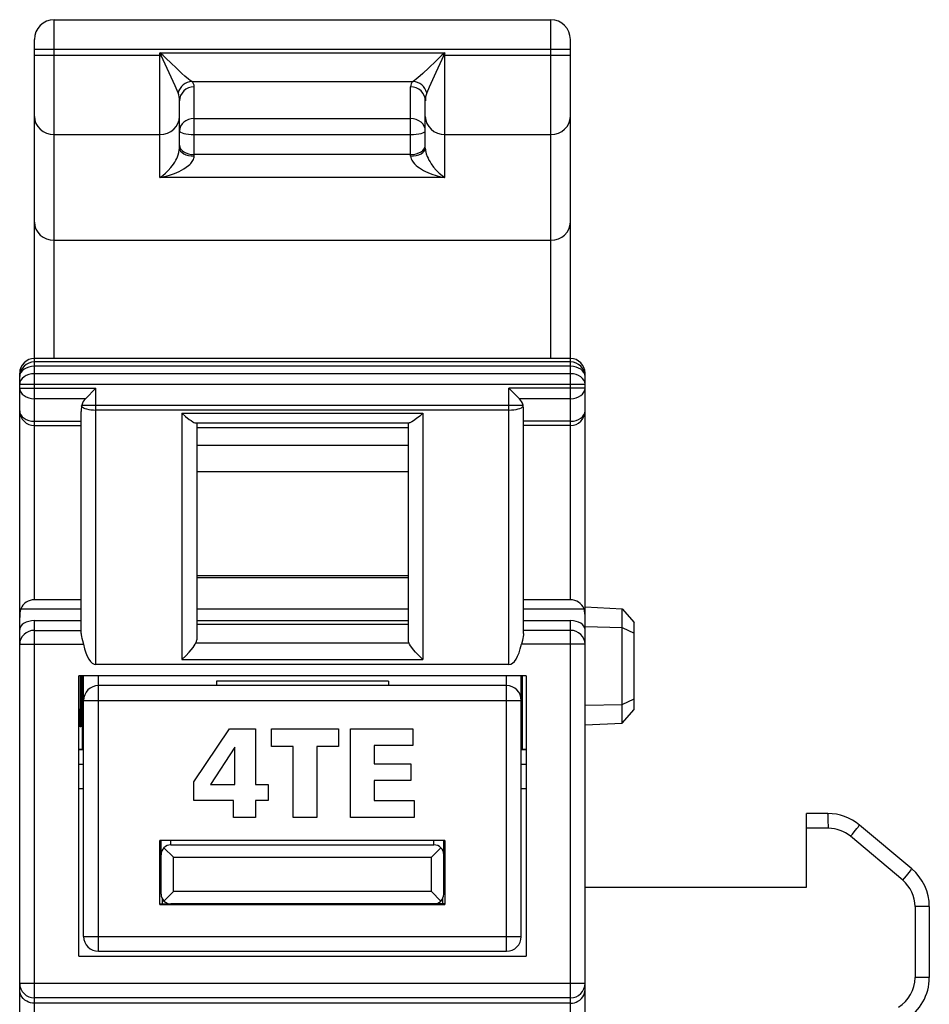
# Model space of a CAD drawing. Extents: x 0 to 183, y 0 to 174.
# Tile 26 of 31: x 0 to 19, y 126 to 146. Entities that reach past the tile are written whole.
import ezdxf

# ---------------------------------------------------------------- set-up
doc = ezdxf.new("R2010")
doc.units = 0
doc.header["$LTSCALE"] = 11.338415
doc.header["$MEASUREMENT"] = 0
doc.layers.get('0').update_dxf_attribs({"linetype": 'CONTINUOUS'})

msp = doc.modelspace()

# ---------------------------------------------------------------- linework, layer by layer
at = {"color": 7, "linetype": 'CONTINUOUS'}
for p, q in [((1.1998, 138.9355), (1.1998, 145.8219)), ((1.1998, 145.8219), (11.2998, 145.8219)), ((11.2998, 138.9355), (11.2998, 145.8219)), ((0.7998, 134.0324), (0.7998, 145.4219)), ((11.6998, 134.0324), (11.6998, 145.4219)), ((0.7998, 145.2217), (11.6998, 145.2217)), ((0.7998, 145.1001), (3.3737, 145.1001)), ((3.3499, 142.611), (3.3499, 145.1473)), ((3.3737, 145.1001), (3.3499, 145.1473)), ((3.3916, 145.1156), (3.3499, 145.1473)), ((3.3499, 145.1473), (9.1497, 145.1473)), ((3.3916, 145.1156), (3.3737, 145.1001)), ((3.3919, 145.0654), (3.3737, 145.1001)), ((3.4198, 145.0919), (3.3916, 145.1156)), ((9.108, 145.1156), (9.0818, 145.0936)), ((9.1497, 145.1473), (9.108, 145.1156)), ((9.108, 145.1156), (9.1259, 145.1001)), ((9.1259, 145.1001), (9.1111, 145.0722)), ((9.1497, 145.1473), (9.1259, 145.1001)), ((9.1259, 145.1001), (11.6998, 145.1001)), ((9.1497, 142.611), (9.1497, 145.1473)), ((3.4198, 145.0061), (3.3919, 145.0654)), ((3.4732, 145.0419), (3.4198, 145.0919)), ((3.4997, 144.8287), (3.4198, 145.0061)), ((3.5776, 144.9396), (3.4732, 145.0419)), ((3.6796, 144.8407), (3.5776, 144.9396)), ((8.9609, 144.9778), (8.8228, 144.8435)), ((9.0319, 145.0471), (8.9609, 144.9778)), ((9.0429, 144.9251), (8.964, 144.7491)), ((9.0818, 145.0936), (9.0319, 145.0471)), ((9.0832, 145.014), (9.0429, 144.9251)), ((9.1111, 145.0722), (9.0832, 145.014)), ((3.6589, 144.4742), (3.4997, 144.8287)), ((3.8005, 144.7277), (3.6796, 144.8407)), ((3.858, 144.6771), (3.8005, 144.7277)), ((8.7005, 144.7291), (8.6426, 144.6778)), ((8.8228, 144.8435), (8.7005, 144.7291)), ((8.964, 144.7491), (8.8307, 144.4521)), ((3.9352, 144.6137), (3.858, 144.6771)), ((3.9696, 144.5878), (3.9352, 144.6137)), ((4, 144.5679), (3.9696, 144.5878)), ((4, 144.5679), (8.4993, 144.5679)), ((8.5299, 144.5882), (8.4993, 144.5679)), ((8.5647, 144.614), (8.5299, 144.5882)), ((8.6426, 144.6778), (8.5647, 144.614)), ((3.7213, 144.3346), (3.6589, 144.4742)), ((4.0496, 143.0489), (4.0496, 144.4594)), ((8.4497, 143.0489), (8.4497, 144.4594)), ((8.8307, 144.4521), (8.778, 144.3346)), ((3.7499, 143.2105), (3.7499, 144.1693)), ((8.7497, 143.2105), (8.7497, 144.1693)), ((4.0496, 143.812), (8.4497, 143.812)), ((1.1998, 143.4892), (3.3499, 143.4892)), ((4.0496, 143.4902), (8.4497, 143.4902)), ((9.1497, 143.4892), (11.2998, 143.4892)), ((3.7244, 143.0782), (3.7375, 143.1209)), ((3.7375, 143.1209), (3.7464, 143.1667)), ((3.7464, 143.1667), (3.7499, 143.2105)), ((8.7497, 143.2105), (8.7508, 143.1864)), ((8.7508, 143.1864), (8.7539, 143.1612)), ((8.7539, 143.1612), (8.7604, 143.1289)), ((8.7604, 143.1289), (8.769, 143.0965)), ((8.769, 143.0965), (8.7893, 143.0403)), ((3.6276, 142.8877), (3.652, 142.9259)), ((3.652, 142.9259), (3.6755, 142.9673)), ((3.6755, 142.9673), (3.6927, 143.001)), ((3.6927, 143.001), (3.7085, 143.0362)), ((3.7085, 143.0362), (3.7244, 143.0782)), ((3.9576, 142.8805), (3.979, 142.9018)), ((3.979, 142.9018), (4.01, 142.9408)), ((4.01, 142.9408), (4.0234, 142.9614)), ((4.0234, 142.9614), (4.0344, 142.9828)), ((4.0344, 142.9828), (4.0427, 143.0048)), ((4.0427, 143.0048), (4.0479, 143.0265)), ((4.0479, 143.0265), (4.0496, 143.0489)), ((8.4497, 143.0799), (4.0496, 143.0799)), ((8.4497, 143.0489), (8.4527, 143.0214)), ((8.4527, 143.0214), (8.461, 142.9931)), ((8.461, 142.9931), (8.4741, 142.9652)), ((8.4741, 142.9652), (8.4865, 142.9452)), ((8.4865, 142.9452), (8.5003, 142.9259)), ((8.5003, 142.9259), (8.5303, 142.8918)), ((8.7893, 143.0403), (8.8052, 143.0045)), ((8.8052, 143.0045), (8.8224, 142.97)), ((8.8224, 142.97), (8.8455, 142.9294)), ((8.8455, 142.9294), (8.87, 142.8908)), ((3.4081, 142.6517), (3.4653, 142.6996)), ((3.4653, 142.6996), (3.5211, 142.7547)), ((3.5211, 142.7547), (3.5755, 142.8171)), ((3.5497, 142.6607), (3.6479, 142.6955)), ((3.5755, 142.8171), (3.6017, 142.8515)), ((3.6017, 142.8515), (3.6276, 142.8877)), ((3.6479, 142.6955), (3.6975, 142.7161)), ((3.6975, 142.7161), (3.7464, 142.7392)), ((3.7464, 142.7392), (3.7926, 142.763)), ((3.7926, 142.763), (3.8377, 142.7892)), ((3.8377, 142.7892), (3.8877, 142.8226)), ((3.8877, 142.8226), (3.9352, 142.8601)), ((3.9352, 142.8601), (3.9576, 142.8805)), ((8.5303, 142.8918), (8.5633, 142.8608)), ((8.5633, 142.8608), (8.5971, 142.8333)), ((8.5971, 142.8333), (8.6326, 142.8081)), ((8.6326, 142.8081), (8.6726, 142.783)), ((8.6726, 142.783), (8.7136, 142.7595)), ((8.7136, 142.7595), (8.7553, 142.7378)), ((8.7553, 142.7378), (8.798, 142.7182)), ((8.798, 142.7182), (8.8844, 142.6831)), ((8.87, 142.8908), (8.9158, 142.8274)), ((8.9158, 142.8274), (8.9719, 142.7616)), ((8.9719, 142.7616), (9.0302, 142.7037)), ((9.0302, 142.7037), (9.0894, 142.6534)), ((3.3499, 142.611), (3.4081, 142.6517)), ((3.3499, 142.611), (3.4505, 142.6327)), ((9.1497, 142.611), (3.3499, 142.611)), ((3.4505, 142.6327), (3.5497, 142.6607)), ((8.8844, 142.6831), (8.9719, 142.6538)), ((8.9719, 142.6538), (9.0605, 142.63)), ((9.0605, 142.63), (9.1497, 142.611)), ((9.0894, 142.6534), (9.1497, 142.611)), ((1.1998, 141.3378), (11.2998, 141.3378)), ((11.6998, 138.9355), (0.7998, 138.9355)), ((11.6998, 138.8662), (0.7998, 138.8662)), ((11.6998, 138.7784), (0.7998, 138.7784)), ((0.4998, 18.2367), (0.4998, 138.6354)), ((11.6998, 138.6247), (0.7998, 138.6247)), ((11.9998, 137.8709), (11.9998, 138.6354)), ((0.4998, 138.4125), (11.9998, 138.4125)), ((0.4998, 138.3305), (2.0497, 138.3305)), ((1.8375, 138.1183), (2.0497, 138.3305)), ((2.0497, 132.7168), (2.0497, 138.3305)), ((10.4499, 132.7168), (10.4499, 138.3305)), ((10.6618, 138.1183), (10.4499, 138.3305)), ((11.9998, 138.3305), (10.4499, 138.3305)), ((1.8375, 138.1183), (0.7998, 138.1183)), ((11.6998, 138.1183), (10.6618, 138.1183)), ((1.7569, 137.9674), (1.7617, 137.9898)), ((1.7617, 137.9898), (10.7379, 137.9898)), ((10.7427, 137.9674), (10.7379, 137.9898)), ((1.7497, 133.343), (1.7497, 137.8582)), ((10.4499, 137.8871), (2.0497, 137.8871)), ((3.7998, 137.8237), (3.7998, 132.816)), ((3.7998, 137.8237), (3.8739, 137.7569)), ((3.7998, 137.8237), (8.6998, 137.8237)), ((3.8739, 137.7569), (3.9487, 137.6973)), ((3.9487, 137.6973), (3.9845, 137.6718)), ((8.5713, 137.7128), (8.5089, 137.6677)), ((8.6353, 137.7655), (8.5713, 137.7128)), ((8.6998, 137.8237), (8.6353, 137.7655)), ((8.6998, 137.8237), (8.6998, 132.816)), ((10.7496, 133.343), (10.7496, 137.8582)), ((11.9998, 18.2367), (11.9998, 137.8699)), ((0.7998, 137.6587), (1.7497, 137.6587)), ((0.7998, 137.5709), (1.7497, 137.5709)), ((3.9845, 137.6718), (4.0186, 137.6505)), ((4.0186, 137.6505), (4.0424, 137.6377)), ((4.0424, 137.6377), (4.0641, 137.6294)), ((4.0641, 137.6294), (4.0816, 137.6263)), ((4.0816, 137.6263), (8.418, 137.6263)), ((4.0999, 137.6263), (4.0999, 133.2149)), ((4.0999, 137.533), (8.3997, 137.533)), ((8.3997, 137.6263), (8.3997, 133.2149)), ((8.4328, 137.6284), (8.418, 137.6263)), ((8.4511, 137.635), (8.4328, 137.6284)), ((8.4786, 137.6491), (8.4511, 137.635)), ((8.5089, 137.6677), (8.4786, 137.6491)), ((11.6998, 137.6587), (10.7496, 137.6587)), ((11.6998, 137.5709), (10.7496, 137.5709)), ((4.0999, 137.174), (8.3997, 137.174)), ((4.0999, 136.6397), (8.3997, 136.6397)), ((4.0999, 134.5251), (8.3997, 134.5251)), ((4.0999, 134.4868), (8.3997, 134.4868)), ((1.7497, 134.0324), (0.7998, 134.0324)), ((11.6998, 134.0324), (10.7496, 134.0324)), ((0.5208, 133.8485), (1.7497, 133.8485)), ((4.0999, 133.8485), (8.3997, 133.8485)), ((10.7496, 133.8485), (11.9788, 133.8485)), ((11.9998, 133.887), (12.7502, 133.8474)), ((12.7502, 131.5261), (12.7502, 133.8474)), ((12.7502, 133.8474), (12.9999, 133.5704)), ((0.7998, 123.5638), (0.7998, 133.607)), ((0.7998, 133.607), (1.7497, 133.607)), ((4.0999, 133.607), (8.3997, 133.607)), ((4.0999, 133.5384), (8.3997, 133.5384)), ((10.7496, 133.607), (11.6998, 133.607)), ((11.6998, 125.4696), (11.6998, 133.607)), ((12.9999, 131.8035), (12.9999, 133.5704)), ((0.7998, 133.4095), (1.7497, 133.4095)), ((1.7497, 133.343), (1.7507, 133.3224)), ((1.7507, 133.3224), (1.7583, 133.2773)), ((10.7486, 133.3224), (10.7413, 133.2773)), ((10.7496, 133.343), (10.7486, 133.3224)), ((11.6998, 133.4095), (10.7496, 133.4095)), ((11.9998, 133.4867), (12.7502, 133.4705)), ((12.7502, 133.4705), (12.9999, 133.3558)), ((0.4998, 133.1274), (1.7958, 133.1274)), ((1.7583, 133.2773), (1.7638, 133.2532)), ((1.7638, 133.2532), (1.7769, 133.2035)), ((1.7769, 133.2035), (1.7958, 133.1274)), ((4.0258, 133.0633), (4.0486, 133.095)), ((4.0486, 133.095), (4.0689, 133.126)), ((4.0689, 133.126), (4.0851, 133.1549)), ((4.0851, 133.1549), (8.4145, 133.1549)), ((8.4307, 133.126), (8.4145, 133.1549)), ((8.4511, 133.095), (8.4307, 133.126)), ((8.4738, 133.0633), (8.4511, 133.095)), ((10.7227, 133.2035), (10.7038, 133.1274)), ((11.9998, 133.1274), (10.7038, 133.1274)), ((10.7358, 133.2532), (10.7227, 133.2035)), ((10.7413, 133.2773), (10.7358, 133.2532)), ((3.7998, 132.816), (3.8756, 132.8907)), ((3.8756, 132.8907), (3.9466, 132.9668)), ((3.9466, 132.9668), (3.9872, 133.0147)), ((3.9872, 133.0147), (4.0258, 133.0633)), ((8.512, 133.0147), (8.4738, 133.0633)), ((8.553, 132.9668), (8.512, 133.0147)), ((8.624, 132.8907), (8.553, 132.9668)), ((8.6998, 132.816), (8.624, 132.8907)), ((10.4499, 132.7168), (2.0497, 132.7168)), ((3.7998, 132.816), (8.6998, 132.816)), ((1.6997, 126.7867), (1.6997, 132.487)), ((10.7999, 132.487), (1.6997, 132.487)), ((1.7273, 132.487), (1.7273, 131.8134)), ((1.7434, 132.487), (1.7434, 131.8138)), ((1.7755, 130.9869), (1.7755, 132.487)), ((1.7999, 127.187), (1.7999, 132.487)), ((2.0997, 126.887), (2.0997, 132.487)), ((10.3996, 126.887), (10.3996, 132.487)), ((10.6997, 127.187), (10.6997, 132.487)), ((10.7241, 130.9869), (10.7241, 132.487)), ((10.7999, 132.487), (10.7999, 126.7867)), ((10.3996, 132.2868), (2.0997, 132.2868)), ((4.4999, 132.374), (4.4999, 132.2868)), ((7.9997, 132.374), (4.4999, 132.374)), ((7.9997, 132.374), (7.9997, 132.2868)), ((1.7999, 131.9867), (10.6997, 131.9867)), ((11.9998, 131.8868), (12.7502, 131.903)), ((12.7502, 131.903), (12.9999, 132.0181)), ((1.7273, 131.8134), (1.7434, 131.8138)), ((1.7286, 131.4513), (1.7273, 131.8134)), ((1.7434, 131.8138), (1.7421, 131.452)), ((12.7502, 131.5261), (12.9999, 131.8035)), ((11.9998, 131.4868), (12.7502, 131.5261)), ((1.7421, 131.452), (1.7286, 131.4513)), ((4.0427, 130.3329), (4.7646, 131.4081)), ((4.7646, 131.4081), (5.2958, 131.4081)), ((5.2958, 131.4081), (5.2958, 130.2762)), ((5.6188, 131.0522), (5.6188, 131.4081)), ((5.6188, 131.4081), (6.9853, 131.4081)), ((6.9853, 131.4081), (6.9853, 131.0522)), ((7.2277, 129.6084), (7.2277, 131.4081)), ((7.2277, 131.4081), (8.4964, 131.4081)), ((8.4964, 131.4081), (8.4964, 131.0677)), ((1.7999, 130.9869), (1.6997, 130.9869)), ((1.7999, 130.9794), (1.6997, 130.9794)), ((4.873, 131.0369), (4.3831, 130.2762)), ((4.8781, 131.0369), (4.873, 131.0369)), ((4.8781, 130.2762), (4.8781, 131.0369)), ((6.0622, 131.0522), (5.6188, 131.0522)), ((6.0622, 129.6084), (6.0622, 131.0522)), ((6.5418, 131.0522), (6.5418, 129.6084)), ((6.9853, 131.0522), (6.5418, 131.0522)), ((7.7073, 131.0677), (7.7073, 130.6965)), ((8.4964, 131.0677), (7.7073, 131.0677)), ((10.7999, 130.9869), (10.6997, 130.9869)), ((10.7999, 130.9794), (10.6997, 130.9794)), ((1.6997, 130.6893), (1.7999, 130.6893)), ((7.7073, 130.6965), (8.4524, 130.6965)), ((8.4524, 130.6965), (8.4524, 130.3561)), ((10.6997, 130.6893), (10.7999, 130.6893)), ((4.0427, 129.9514), (4.0427, 130.3329)), ((7.7073, 130.3561), (7.7073, 129.9488)), ((8.4524, 130.3561), (7.7073, 130.3561)), ((1.6997, 130.197), (1.7999, 130.197)), ((4.3831, 130.2762), (4.8781, 130.2762)), ((5.2958, 130.2762), (5.551, 130.2762)), ((5.551, 130.2762), (5.551, 129.9514)), ((10.6997, 130.197), (10.7999, 130.197)), ((4.8471, 129.9514), (4.0427, 129.9514)), ((4.8471, 129.6084), (4.8471, 129.9514)), ((5.2958, 129.9514), (5.2958, 129.6084)), ((5.551, 129.9514), (5.2958, 129.9514)), ((7.7073, 129.9488), (8.5246, 129.9488)), ((8.5246, 129.9488), (8.5246, 129.6084)), ((16.4998, 128.1868), (16.4998, 129.6868)), ((16.9356, 129.6868), (16.4998, 129.6868)), ((5.2958, 129.6084), (4.8471, 129.6084)), ((6.5418, 129.6084), (6.0622, 129.6084)), ((8.5246, 129.6084), (7.2277, 129.6084)), ((16.9463, 129.3867), (16.4998, 129.3867)), ((18.6427, 128.5602), (17.5785, 129.4529)), ((3.3499, 127.8368), (3.3499, 129.1369)), ((9.1497, 129.1369), (3.3499, 129.1369)), ((3.3747, 128.0493), (3.3747, 129.1369)), ((3.5749, 129.0494), (3.5749, 129.1369)), ((8.9247, 129.0494), (8.9247, 129.1369)), ((9.1249, 128.0493), (9.1249, 129.1369)), ((9.1497, 129.1369), (9.1497, 127.8368)), ((18.4601, 128.3305), (17.3962, 129.2231)), ((3.4333, 128.9909), (3.6248, 128.7993)), ((3.5749, 129.0494), (8.9247, 129.0494)), ((9.0663, 128.9909), (8.8748, 128.7993)), ((3.6248, 128.0993), (3.6248, 128.7993)), ((3.6248, 128.7993), (8.8748, 128.7993)), ((8.8748, 128.0993), (8.8748, 128.7993)), ((3.4333, 127.9081), (3.6248, 128.0993)), ((8.8748, 128.0993), (3.6248, 128.0993)), ((9.0663, 127.9081), (8.8748, 128.0993)), ((11.9998, 128.1868), (16.4998, 128.1868)), ((3.3998, 127.9525), (3.3998, 127.8495)), ((9.0997, 127.9525), (9.0997, 127.8495)), ((3.3499, 127.8495), (3.5735, 127.8495)), ((3.3499, 127.8368), (9.1497, 127.8368)), ((8.9247, 127.8495), (3.5749, 127.8495)), ((7.4499, 127.8495), (7.4499, 127.8368)), ((7.5498, 127.8368), (7.5498, 127.8495)), ((8.5499, 127.8368), (8.5499, 127.8495)), ((8.6498, 127.8495), (8.6498, 127.8368)), ((9.1497, 127.8495), (8.9258, 127.8495)), ((18.7102, 127.794), (18.7102, 126.353)), ((18.9999, 127.794), (18.7102, 127.794)), ((18.9999, 127.794), (18.9999, 126.353)), ((1.7999, 127.187), (10.6997, 127.187)), ((2.0997, 126.887), (10.3996, 126.887)), ((1.6997, 126.7867), (10.7999, 126.7867)), ((18.9999, 126.353), (18.7102, 126.353)), ((0.4998, 126.2369), (11.9998, 126.2369)), ((0.5025, 126.0691), (0.4998, 126.1056)), ((11.9971, 126.0691), (11.9998, 126.1056)), ((0.5105, 126.0332), (0.5025, 126.0691)), ((0.5246, 125.9957), (0.5105, 126.0332)), ((0.5452, 125.9599), (0.5246, 125.9957)), ((0.5725, 125.9261), (0.5452, 125.9599)), ((0.6055, 125.8962), (0.5725, 125.9261)), ((0.6448, 125.8699), (0.6055, 125.8962)), ((11.6998, 125.9378), (0.7998, 125.9378)), ((11.8548, 125.8699), (11.8941, 125.8962)), ((11.8941, 125.8962), (11.9272, 125.9261)), ((11.9272, 125.9261), (11.954, 125.9599)), ((11.954, 125.9599), (11.9747, 125.9957)), ((11.9747, 125.9957), (11.9892, 126.0332)), ((11.9892, 126.0332), (11.9971, 126.0691)), ((0.6799, 125.8534), (0.6448, 125.8699)), ((0.7182, 125.841), (0.6799, 125.8534)), ((0.7585, 125.8331), (0.7182, 125.841)), ((0.7998, 125.8307), (0.7585, 125.8331)), ((11.6998, 125.8307), (0.7998, 125.8307)), ((11.6998, 125.8307), (11.7411, 125.8331)), ((11.7411, 125.8331), (11.7814, 125.841)), ((11.7814, 125.841), (11.8197, 125.8534)), ((11.8197, 125.8534), (11.8548, 125.8699))]:
    msp.add_line(p, q, dxfattribs=at)
for centre, radius, start, end in [((1.1999, 145.4218), 0.4001, 90.01163, 179.98806), ((11.2997, 145.4218), 0.4001, 0.0106, 89.98435), ((4.0279, 144.2523), 0.3171, 95.04362, 164.95353), ((8.4714, 144.2519), 0.3175, 15.10061, 84.96656), ((0.7999, 138.6354), 0.3001, 90.00695, 179.99378), ((11.6997, 138.6354), 0.3001, 0.00191, 89.99736), ((0.7999, 138.5661), 0.3001, 90.00633, 179.99367), ((11.6997, 138.5662), 0.3001, 0.00202, 89.99798), ((2.0527, 137.9047), 0.3032, 135.2211, 163.70633), ((10.4493, 137.9056), 0.3006, 16.25672, 45.02565), ((2.5742, 137.8584), 0.8245, 172.40591, 180.01509), ((0.7999, 137.871), 0.3001, 180.00633, 269.99367), ((11.6997, 137.871), 0.3001, 270.00202, 359.99798), ((0.7974, 133.7312), 0.3009, 89.53174, 157.00181), ((11.7023, 133.7313), 0.3008, 22.9888, 90.47765), ((11.1845, 133.6646), 0.8153, 0.23091, 13.03155), ((2.0997, 131.987), 0.2998, 90.01118, 180.04947), ((10.3996, 131.9867), 0.3001, 0.00633, 89.99367), ((16.9362, 128.6881), 0.9987, 49.97436, 90.03469), ((16.9465, 128.6869), 0.6998, 50.00803, 90.01638), ((3.5748, 128.8493), 0.2001, 89.98066, 180.00988), ((8.9248, 128.8493), 0.2001, 359.99067, 90.01943), ((17.999, 127.7937), 1.0009, 0.01739, 49.97974), ((18.0098, 127.794), 0.7003, 0.00148, 49.99435), ((2.0997, 127.1867), 0.2998, 179.95151, 269.99457), ((10.3996, 127.187), 0.3001, 270.00058, 359.99268), ((18.0103, 126.3529), 0.6999, 300.97355, 0.00596), ((17.9997, 126.3532), 1.0002, 300.95517, 359.98492)]:
    msp.add_arc(centre, radius, start, end, dxfattribs=at)
for points in [[(4.0499, 144.4594), (4.0499, 144.501), (4.0317, 144.5407), (4, 144.5675)], [(8.4996, 144.5675), (8.4679, 144.5407), (8.4497, 144.501), (8.4497, 144.4594)], [(3.7495, 144.1693), (3.7516, 144.2258), (3.7423, 144.2823), (3.7216, 144.3346)], [(4.0496, 144.4594), (3.8842, 144.4594), (3.7499, 144.3295), (3.7499, 144.1693)], [(8.7497, 144.1693), (8.7497, 144.3295), (8.6154, 144.4594), (8.4497, 144.4594)], [(8.778, 144.3346), (8.7573, 144.2823), (8.748, 144.2258), (8.7501, 144.1693)], [(0.7998, 143.8572), (0.7998, 143.6539), (0.979, 143.4892), (1.1998, 143.4892)], [(3.3499, 143.4892), (3.5707, 143.4892), (3.7499, 143.6539), (3.7499, 143.8572)], [(4.0496, 143.812), (3.8842, 143.812), (3.7499, 143.7004), (3.7499, 143.5629)], [(8.7497, 143.5629), (8.7497, 143.7004), (8.6154, 143.812), (8.4497, 143.812)], [(8.7497, 143.8572), (8.7497, 143.6539), (8.9289, 143.4892), (9.1497, 143.4892)], [(11.2998, 143.4892), (11.5206, 143.4892), (11.6998, 143.6539), (11.6998, 143.8572)], [(3.7499, 143.5629), (3.7499, 143.523), (3.8842, 143.4902), (4.0496, 143.4902)], [(8.4497, 143.4902), (8.6154, 143.4902), (8.7497, 143.523), (8.7497, 143.5629)], [(3.7499, 143.2729), (3.7499, 143.1664), (3.8842, 143.0799), (4.0496, 143.0799)], [(3.7499, 143.2105), (3.7499, 143.1213), (3.8842, 143.0489), (4.0496, 143.0489)], [(8.4497, 143.0799), (8.6154, 143.0799), (8.7497, 143.1664), (8.7497, 143.2729)], [(8.4497, 143.0489), (8.6154, 143.0489), (8.7497, 143.1213), (8.7497, 143.2105)], [(0.7998, 141.7057), (0.7998, 141.5024), (0.979, 141.3378), (1.1998, 141.3378)], [(11.2998, 141.3378), (11.5206, 141.3378), (11.6998, 141.5024), (11.6998, 141.7057)], [(0.7998, 138.7784), (0.6341, 138.7784), (0.4998, 138.6833), (0.4998, 138.5662)], [(11.9998, 138.5662), (11.9998, 138.6833), (11.8655, 138.7784), (11.6998, 138.7784)], [(0.7998, 138.6247), (0.6341, 138.6247), (0.4998, 138.5297), (0.4998, 138.4125)], [(11.9998, 138.4125), (11.9998, 138.5297), (11.8655, 138.6247), (11.6998, 138.6247)], [(0.4998, 138.3305), (0.4998, 138.213), (0.6341, 138.1183), (0.7998, 138.1183)], [(11.6998, 138.1183), (11.8655, 138.1183), (11.9998, 138.213), (11.9998, 138.3305)], [(1.7569, 137.9674), (1.7875, 137.9206), (1.9091, 137.8871), (2.0497, 137.8871)], [(10.4499, 137.8871), (10.5904, 137.8871), (10.712, 137.9206), (10.7427, 137.9674)], [(10.7496, 137.8582), (10.7496, 137.8947), (10.7475, 137.9312), (10.7427, 137.9674)], [(0.4998, 137.8709), (0.4998, 137.7538), (0.6341, 137.6587), (0.7998, 137.6587)], [(11.6998, 137.6587), (11.8655, 137.6587), (11.9998, 137.7538), (11.9998, 137.8709)], [(0.5208, 133.8485), (0.507, 133.7892), (0.5001, 133.7289), (0.4998, 133.6679)], [(0.7998, 133.607), (0.6341, 133.607), (0.4998, 133.5267), (0.4998, 133.4278)], [(11.9998, 133.4278), (11.9998, 133.5267), (11.8655, 133.607), (11.6998, 133.607)], [(0.7998, 133.4095), (0.6341, 133.4095), (0.4998, 133.2831), (0.4998, 133.1274)], [(11.9998, 133.1274), (11.9998, 133.2831), (11.8655, 133.4095), (11.6998, 133.4095)], [(1.7958, 133.1274), (1.8506, 132.8718), (1.9467, 132.7168), (2.0497, 132.7168)], [(4.0851, 133.1549), (4.0947, 133.1736), (4.0995, 133.1939), (4.0999, 133.2149)], [(8.3997, 133.2149), (8.4, 133.1939), (8.4049, 133.1736), (8.4145, 133.1549)], [(10.4499, 132.7168), (10.5529, 132.7168), (10.649, 132.8718), (10.7038, 133.1274)], [(16.9463, 129.3867), (16.9463, 129.5524), (16.9415, 129.6868), (16.9356, 129.6868)], [(17.3962, 129.2231), (17.501, 129.3481), (17.5819, 129.4501), (17.5785, 129.4529)], [(18.4601, 128.3305), (18.5648, 128.4552), (18.6458, 128.5575), (18.6427, 128.5602)], [(3.3747, 128.0493), (3.3747, 127.9387), (3.4643, 127.8495), (3.5749, 127.8495)], [(8.9247, 127.8495), (9.0353, 127.8495), (9.1249, 127.9387), (9.1249, 128.0493)], [(0.4998, 126.2369), (0.4998, 126.0718), (0.6341, 125.9378), (0.7998, 125.9378)], [(11.6998, 125.9378), (11.8655, 125.9378), (11.9998, 126.0718), (11.9998, 126.2369)]]:
    msp.add_open_spline(points, degree=3, dxfattribs=at)

doc.saveas('drawing.dxf')
